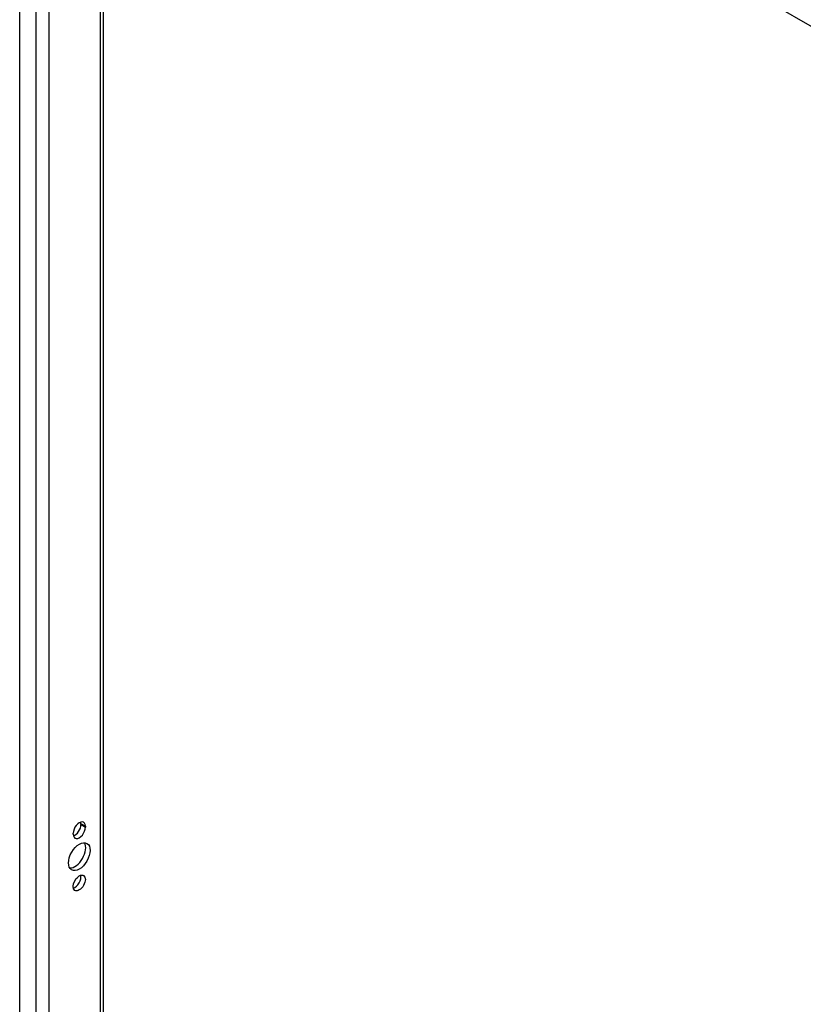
# Model space of a CAD drawing. Header units: inches. Extents: x 24 to 237, y 20 to 145.
# Tile 90 of 107: x 202.48 to 210.98, y 94.47 to 105.14. Entities that reach past the tile are written whole.
import ezdxf

# ---------------------------------------------------------------- set-up
doc = ezdxf.new("R2010")
doc.units = ezdxf.units.IN
doc.header["$MEASUREMENT"] = 0
doc.layers.add('Visible Edges(ANSI)', color=7, linetype='Continuous', lineweight=25)
doc.layers.add('Visible Tangent Edges(ANSI)', color=7, linetype='Continuous', lineweight=25)

msp = doc.modelspace()

# ---------------------------------------------------------------- linework, layer by layer
at = {"layer": 'Visible Edges(ANSI)'}
for p, q in [((202.483, 81.869), (202.483, 110.106)), ((226.99, 95.875), (202.749, 109.871)), ((203.388, 109.502), (203.388, 82.249)), ((203.148, 96.418), (203.148, 96.428)), ((203.196, 96.401), (203.196, 96.39)), ((203.063, 96.314), (203.063, 96.324))]:
    msp.add_line(p, q, dxfattribs=at)
for centre, major_axis, start_param, end_param in [((203.129, 96.362), (0.0468, 0.081), 5.497787, 8.63938), ((203.129, 96.352), (-0.0468, -0.081), 5.497787, 8.63938), ((203.081, 96.38), (0.0467, 0.081), 3.681737, 5.497787), ((203.081, 96.39), (0.0467, 0.081), 5.497787, 5.743041), ((203.081, 96.099), (-0.083, -0.143), 0.295704, 2.845888), ((203.081, 95.813), (0.0467, 0.081), 3.681737, 5.743041)]:
    msp.add_ellipse(centre, major_axis=major_axis, ratio=0.57735, start_param=start_param, end_param=end_param, dxfattribs=at)
for centre, major_axis in [((203.129, 96.071), (-0.083, -0.143)), ((203.129, 95.786), (-0.0468, -0.081))]:
    msp.add_ellipse(centre, major_axis=major_axis, ratio=0.57735, dxfattribs=at)
at = {"layer": 'Visible Tangent Edges(ANSI)'}
for p, q in [((202.663, 81.812), (202.663, 109.954)), ((202.803, 81.919), (202.803, 109.839)), ((203.359, 82.24), (203.359, 109.518)), ((203.148, 96.428), (203.196, 96.401)), ((203.148, 96.418), (203.196, 96.39))]:
    msp.add_line(p, q, dxfattribs=at)

doc.saveas('drawing.dxf')
